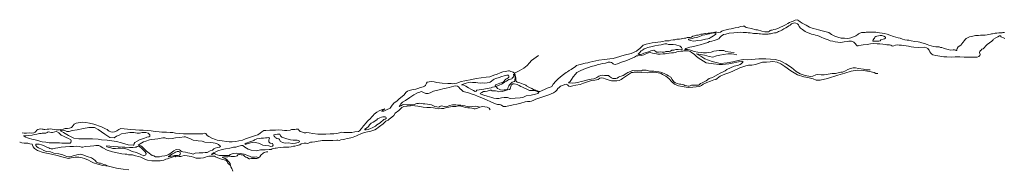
# Model space of a CAD drawing. Header units: metres. Extents: x 347609 to 404409, y 8548087 to 8605413.
# Tile 2 of 46: x 352337 to 356437, y 8548496 to 8549125. Entities that reach past the tile are written whole.
import ezdxf

# ---------------------------------------------------------------- set-up
doc = ezdxf.new("R2010")
doc.units = ezdxf.units.M
doc.layers.add('01. RIO', color=7, linetype='Continuous', lineweight=5, true_color=0x2776bb)

# ---------------------------------------------------------------- blocks, each defined once
blk = doc.blocks.new('REIORORI')
at = {"layer": '01. RIO', "color": 152, "lineweight": 15, "true_color": 0x2776bb, "flags": 128}
for points in [[(356438, 8549072.3), (356435.6, 8549072.8), (356433.8, 8549072.8), (356432, 8549072.1), (356430.8, 8549071.7), (356428.3, 8549070.8), (356424.4, 8549070.8), (356422.1, 8549071.1), (356418.1, 8549070.6), (356414.7, 8549071), (356406.6, 8549070.2), (356398.9, 8549069.6), (356394.2, 8549068.4), (356387.2, 8549067.4), (356383.3, 8549066.6), (356379.7, 8549065.9), (356372.9, 8549064.5), (356366.2, 8549063), (356357.7, 8549061.7), (356350.7, 8549060.9), (356338.3, 8549060.7), (356329.4, 8549060.1), (356322.5, 8549059.7), (356316.9, 8549059.6), (356311.8, 8549058.6), (356305.5, 8549057.6), (356300.2, 8549056.4), (356292.3, 8549053.7), (356286.1, 8549051.1), (356278.3, 8549047.2), (356274.6, 8549043.7), (356271.1, 8549038.6), (356264.6, 8549030.7), (356255.8, 8549020.3), (356245.6, 8549012.3), (356241.3, 8549005.9), (356239.4, 8549000.4), (356239.1, 8548997.7), (356238.4, 8548997.7), (356235.9, 8548998.7), (356233.1, 8548999.7), (356229.8, 8549000.2), (356223.9, 8548999.9), (356213.4, 8548999.6), (356203.3, 8549002), (356192.1, 8549004.9), (356184.4, 8549007.9), (356176.8, 8549009.6), (356171.4, 8549010.7), (356165.3, 8549012.7), (356151.9, 8549013.3), (356142, 8549014.8), (356132.8, 8549016.9), (356123.2, 8549020.1), (356115.5, 8549022.1), (356104.7, 8549026.2), (356093, 8549030), (356085.7, 8549031.9), (356077.8, 8549033.3), (356063.9, 8549035.1), (356049.5, 8549038), (356039.4, 8549040.6), (356032.1, 8549040.6), (356022.4, 8549042.3), (356013.5, 8549044.7), (356003, 8549048.2), (355995.1, 8549050.1), (355976, 8549055.6), (355960, 8549061.4), (355948.6, 8549065), (355937.2, 8549068.6), (355928.4, 8549070.2), (355917.1, 8549071.6), (355909.1, 8549072.4), (355901.7, 8549073.2), (355891.8, 8549073.4), (355881.3, 8549074.1), (355869.6, 8549073.9), (355862.2, 8549073.9), (355857.3, 8549072.7), (355851.7, 8549072.4), (355847, 8549072.2), (355842.5, 8549072.1), (355839, 8549071.6), (355834.9, 8549069.5), (355829.9, 8549066.2), (355826.8, 8549063.8), (355818.5, 8549058.3), (355809.1, 8549055), (355800.7, 8549052.2), (355797.9, 8549050.2), (355791.8, 8549049.4), (355782.4, 8549047.8), (355772.3, 8549048.2), (355758.4, 8549049.5), (355743.6, 8549052.8), (355731.2, 8549057.7), (355716.9, 8549064.6), (355706.6, 8549071.9), (355700.2, 8549074.1), (355689.6, 8549077.2), (355678.3, 8549079.9), (355663.5, 8549082.9), (355654, 8549085.7), (355640.9, 8549089.2), (355625.5, 8549095), (355611.4, 8549102.8), (355595.8, 8549111.1), (355587, 8549116.7), (355581.9, 8549120.3), (355577.8, 8549123.8), (355574.2, 8549125.4), (355565.8, 8549123.5), (355558, 8549119.9), (355549.6, 8549117.2), (355542.7, 8549114), (355536.1, 8549110.3), (355526.4, 8549104.2), (355514.3, 8549099.1), (355505, 8549094.2), (355496.4, 8549090.4), (355485.3, 8549086.9), (355476.7, 8549084.8), (355470.2, 8549082.5), (355465.3, 8549081.6), (355462.1, 8549080.1), (355460, 8549077.7), (355454.6, 8549075.3), (355446.6, 8549075.2), (355439.3, 8549075.7), (355427.6, 8549078), (355409.7, 8549082.9), (355402.2, 8549084), (355384.1, 8549089.2), (355369.1, 8549092.1), (355362.2, 8549093.8), (355357.8, 8549096.3), (355354.7, 8549098.2), (355349.1, 8549099.1), (355339.2, 8549096.7), (355328.4, 8549093.5), (355316, 8549091.3), (355305, 8549089.6), (355299.6, 8549087.4), (355290.1, 8549085.8), (355279.4, 8549083.3), (355266.2, 8549080.4), (355260.9, 8549077.9), (355255, 8549073.5), (355246.3, 8549072.8), (355239.4, 8549073.1), (355231.5, 8549073.4), (355226.3, 8549072.8), (355221, 8549071.2), (355214.5, 8549071.4), (355208.7, 8549069.3), (355204.1, 8549069.2), (355200.7, 8549068.3), (355196.8, 8549067.3), (355193.4, 8549068), (355190.2, 8549067.9), (355184.4, 8549066.9), (355179.2, 8549065.9), (355172.7, 8549065.1), (355166.4, 8549062.5), (355162, 8549061.5), (355154.8, 8549060.7), (355146.9, 8549059.2), (355139.5, 8549056.5), (355134.3, 8549052.7), (355128.3, 8549051.9), (355123.1, 8549051.9), (355117.1, 8549051), (355111.1, 8549048.6), (355105.1, 8549048.3), (355098.6, 8549047.8), (355093.4, 8549046.1), (355091.8, 8549045.5), (355084.4, 8549045.3), (355079.3, 8549045), (355073.6, 8549044.2), (355068.3, 8549043.6), (355064.7, 8549042.6), (355058.8, 8549041.9), (355047.8, 8549040), (355041, 8549037.7), (355031.7, 8549037.5), (355024.5, 8549037.3), (355015.1, 8549035.4), (355006.2, 8549033.9), (354971.2, 8549029.1), (354945.3, 8549024), (354932.9, 8549019.1), (354919.2, 8549006.4), (354908.9, 8548997), (354905, 8548995.3), (354882.9, 8548985.2), (354854.3, 8548978.5), (354822.1, 8548969.1), (354808.3, 8548964.7), (354794.4, 8548962.9), (354772.1, 8548960.6), (354748.8, 8548957.1), (354711.4, 8548949.1), (354703, 8548946.4), (354691.4, 8548944.5), (354676.3, 8548940.5), (354666, 8548938.5), (354655.4, 8548934.8), (354650.3, 8548929.8), (354643, 8548925.7), (354633.1, 8548919.3), (354625.5, 8548913.9), (354618.3, 8548909.3), (354613.2, 8548905.7), (354606.7, 8548902), (354595.8, 8548894.4), (354587.6, 8548887), (354579.5, 8548879.8), (354569.5, 8548869.9), (354558.6, 8548857.3), (354553.3, 8548848.4), (354550, 8548846.2), (354541.4, 8548843.7), (354533.1, 8548840.6), (354522.4, 8548835.3), (354512.1, 8548830.9), (354506.7, 8548828.3), (354503.6, 8548826.7), (354499.1, 8548827.4), (354492.6, 8548830.4), (354486.9, 8548832.5), (354476.1, 8548835.9), (354469.7, 8548839.6), (354460.5, 8548844.4), (354447.4, 8548850.4), (354445.3, 8548853.4), (354444.8, 8548854.3), (354442.1, 8548855.4), (354433.3, 8548858.2), (354419.3, 8548863.2), (354408.1, 8548866.7), (354406.3, 8548868.8), (354404.9, 8548870.6), (354403.5, 8548874), (354403.3, 8548877.3), (354402.9, 8548884.1), (354400.4, 8548893.5), (354400, 8548896.5), (354397.7, 8548903.5), (354391.8, 8548907.4), (354387.4, 8548908.6), (354382.9, 8548911.1), (354376.3, 8548913.3), (354373, 8548913.4), (354359.1, 8548911), (354348.8, 8548909.6), (354337.4, 8548905.1), (354325.2, 8548899.9), (354312.1, 8548894.6), (354294.5, 8548888.2), (354278.9, 8548887.4), (354237.4, 8548881.3), (354220, 8548876.7), (354191, 8548871), (354175.4, 8548868.4), (354157.4, 8548862), (354140.9, 8548859.8), (354133.3, 8548860), (354120.5, 8548860.6), (354095.9, 8548862.6), (354074.3, 8548865.3), (354062.8, 8548867.4), (354050.7, 8548868.2), (354034.2, 8548865.8), (354030.5, 8548862.3), (354028.1, 8548856.8), (354026.5, 8548852.9), (354023.2, 8548849.5), (354016.9, 8548846.4), (354006.5, 8548843.7), (353994.6, 8548839.5), (353987.1, 8548837.3), (353970.6, 8548833.8), (353959.1, 8548831.8), (353952.6, 8548829.4), (353946.9, 8548825), (353937.3, 8548812), (353924.5, 8548802.6), (353916.5, 8548795.4), (353907.7, 8548787.1), (353896, 8548780.3), (353888.2, 8548770.4), (353879.1, 8548758.5), (353864.8, 8548751.2), (353853.6, 8548746.3), (353845.1, 8548744.7), (353846.2, 8548747), (353852.6, 8548750.9), (353857.3, 8548755.6)], [(356439.6, 8549047.1), (356433, 8549049.8), (356427.3, 8549052.5), (356423.1, 8549054.8), (356422.1, 8549056.9), (356420.7, 8549057.9), (356417.3, 8549058), (356409.4, 8549054.5), (356401.5, 8549050.2), (356392.7, 8549045.2), (356390.6, 8549041.9), (356388, 8549038.5), (356385.1, 8549036.4), (356375.5, 8549030.1), (356366.1, 8549022.4), (356358.8, 8549015.6), (356354.6, 8549009.9), (356349.5, 8549004.6), (356344.1, 8549002.5), (356340.3, 8548999), (356337.5, 8548997), (356334.5, 8548993.4), (356333.7, 8548990), (356335.7, 8548985.3), (356336.3, 8548980.6), (356334.6, 8548976.7), (356330.8, 8548972.9), (356324.6, 8548970.6), (356318.3, 8548969.9), (356307.1, 8548969.6), (356294.5, 8548970.2), (356287, 8548970.2), (356270.1, 8548969.9), (356252, 8548971), (356232.6, 8548971.5), (356215.2, 8548970.5), (356197.3, 8548971.8), (356185.5, 8548972), (356168.5, 8548974.2), (356151.7, 8548977.2), (356139.9, 8548979.6), (356134.7, 8548982), (356131.4, 8548986), (356127.4, 8548992), (356124.7, 8548998.4), (356121.4, 8549002.3), (356118.3, 8549005.9), (356113.7, 8549008.3), (356105.6, 8549011), (356081, 8549010.2), (356060.9, 8549011.6), (356049.5, 8549013.2), (356044.3, 8549014.6), (356038, 8549015.7), (356028.3, 8549016.9), (356018.6, 8549018.2), (356009.1, 8549019.4), (355999.6, 8549020.4), (355992.5, 8549020.9), (355983.8, 8549019.7), (355977.2, 8549017.2), (355972.8, 8549015.9), (355969.1, 8549016.6), (355964.6, 8549019.2), (355958.8, 8549020.9), (355954.1, 8549021.7), (355947.5, 8549021.4), (355941, 8549022.6), (355930.6, 8549024.1), (355918.6, 8549025.1), (355908, 8549025.8), (355893, 8549026.1), (355880.2, 8549024.9), (355865.7, 8549022.7), (355850, 8549020.7), (355840.6, 8549019.3), (355831.7, 8549018.3), (355828.6, 8549016.9), (355824.7, 8549016.9), (355821.7, 8549020.1), (355816.2, 8549026.7), (355811.1, 8549032.4), (355800.9, 8549036), (355789.6, 8549036.1), (355782.3, 8549034.7), (355770.2, 8549033.1), (355756.2, 8549031.1), (355743.7, 8549031.6), (355733.4, 8549033), (355722.8, 8549035.7), (355711.5, 8549038.4), (355704.2, 8549041.6), (355695.5, 8549044.8), (355684.8, 8549049.2), (355676.7, 8549052), (355671.3, 8549054.1), (355665.7, 8549056.5), (355657.3, 8549059.5), (355650.6, 8549061.5), (355643.3, 8549063.8), (355634.5, 8549065.9), (355624.3, 8549069.2), (355616.8, 8549072.5), (355607.7, 8549076.5), (355601.9, 8549080.6), (355597.1, 8549084.5), (355588.8, 8549090.9), (355583.1, 8549097), (355580.7, 8549103.7), (355575.7, 8549108.6), (355569.6, 8549111.3), (355564.8, 8549112.4), (355559.7, 8549111.4), (355557, 8549109.7), (355551.4, 8549108.2), (355547.8, 8549106.2), (355544.7, 8549103), (355540, 8549099.6), (355534.4, 8549096.5), (355527.7, 8549091.9), (355519.3, 8549087.8), (355514.6, 8549084.9), (355510.9, 8549082.7), (355504.5, 8549079.9), (355496.4, 8549076.2), (355492.3, 8549073.7), (355486.5, 8549071.4), (355480, 8549070.4), (355473.1, 8549070), (355467.3, 8549067.8), (355463.9, 8549066.3), (355460.2, 8549066.4), (355458.2, 8549066.2), (355453.4, 8549065.9), (355450.1, 8549065.8), (355443.5, 8549065.6), (355437, 8549065.6), (355429.6, 8549065.9), (355421.7, 8549066.9), (355415.6, 8549066.9), (355409.7, 8549067.7), (355404.7, 8549068), (355399.2, 8549068), (355393.3, 8549068.5), (355387.1, 8549069.4), (355378.7, 8549070.7), (355369.9, 8549071.4), (355362.9, 8549071.9), (355349.2, 8549072.9), (355337.8, 8549073.7), (355325.4, 8549072.3), (355310.8, 8549070.9), (355290.9, 8549069.8), (355277.5, 8549066), (355267.9, 8549064.2), (355258.7, 8549057.7), (355252.8, 8549051.5), (355248, 8549046.4), (355237.9, 8549042.5), (355228.3, 8549038.5), (355219.3, 8549036.1), (355210.1, 8549034.5), (355202.1, 8549031.3), (355188.5, 8549026.7), (355171.3, 8549021.5), (355158.8, 8549017.9), (355143.7, 8549014.6), (355127.1, 8549010.8), (355110.9, 8549005.5), (355107.6, 8549003.3), (355107.4, 8549002), (355108.5, 8549001), (355111.3, 8549002.1), (355118.5, 8549001.3), (355126.1, 8549000), (355134.5, 8548997.1), (355146.1, 8548993.5), (355161.4, 8548990.1), (355174.1, 8548988.8), (355185.1, 8548987.9), (355196.5, 8548988.4), (355216.8, 8548991.1), (355227, 8548994.8), (355238.7, 8548995.8), (355250.1, 8548997.8), (355269.2, 8548997.5), (355277.5, 8548994), (355298.7, 8548991.2), (355312.2, 8548989)], [(355878.7, 8548917.6), (355861.8, 8548917.3), (355850.7, 8548920), (355829.6, 8548923.3), (355817.2, 8548925.5), (355807.9, 8548925.8), (355796.2, 8548922.4), (355785.3, 8548919.4), (355775.1, 8548913.4), (355763.6, 8548908.3), (355756.4, 8548907.4), (355733.5, 8548902), (355720.8, 8548901.7), (355703.9, 8548899.8), (355687.1, 8548896.8), (355674.7, 8548897.1), (355660.8, 8548897.4), (355652.1, 8548896.8), (355639.2, 8548891.7), (355630.4, 8548889.9), (355607.5, 8548894.1), (355587.6, 8548900.1), (355570.4, 8548911), (355551.1, 8548926.4), (355527.6, 8548942.6), (355504.1, 8548954.1), (355482.7, 8548960.7), (355443.8, 8548963.1), (355414.3, 8548962.5), (355367.8, 8548959.2), (355349, 8548959.9), (355329.4, 8548956.3), (355307.3, 8548951.2), (355282.5, 8548946.8), (355254.4, 8548944.3), (355220.5, 8548951.9), (355189.8, 8548962.5), (355173.1, 8548974.6), (355155.5, 8548983.7), (355157.2, 8548983.9), (355172, 8548981.6), (355188.3, 8548978), (355207.6, 8548972.2), (355223.5, 8548969.5), (355238.7, 8548975.4), (355252.9, 8548978), (355268.2, 8548981.4), (355285.6, 8548983.3), (355300.8, 8548983.3), (355310.5, 8548983), (355322.8, 8548979.9)], [(355910.3, 8548902.1), (355902.1, 8548902.6), (355894.6, 8548905.6), (355887.7, 8548907.7), (355877.7, 8548910.6), (355868, 8548911.2), (355859.7, 8548912.5), (355849.4, 8548914.6), (355824.5, 8548916.4), (355798.9, 8548912.1), (355773.6, 8548903.4), (355743.9, 8548895.4), (355700.3, 8548881.6), (355670.1, 8548874.5), (355653.8, 8548874.5), (355641.3, 8548879.9), (355630.6, 8548882.7), (355618.4, 8548884.9), (355601.9, 8548887.9), (355575.7, 8548897), (355547.8, 8548913.7), (355523.4, 8548931), (355506.1, 8548942.9), (355491.7, 8548948.7), (355472.8, 8548951.6), (355462.3, 8548949.9), (355446.3, 8548949.3), (355430.3, 8548948.7), (355409.1, 8548942.9), (355400.5, 8548939.5), (355385.9, 8548936.4), (355371.7, 8548937), (355360.3, 8548934.1), (355335.1, 8548925.4), (355309, 8548913.1), (355294.5, 8548906), (355273.9, 8548899), (355253.6, 8548891), (355236.1, 8548877.1), (355227.6, 8548875.2), (355213.3, 8548870), (355197.9, 8548865), (355183.2, 8548858), (355176.3, 8548851.9), (355167.8, 8548847.8), (355140.2, 8548845.1), (355120.3, 8548844.2), (355096.3, 8548847.8), (355080.8, 8548851.5), (355063.4, 8548857.9), (355053.2, 8548867.7), (355040.6, 8548881.1), (355027.7, 8548890.7), (355014, 8548897.9), (355007.7, 8548902), (354989.5, 8548906.4), (354970.3, 8548907.2), (354949.8, 8548905.3), (354928, 8548906.8), (354909.6, 8548907.2), (354892, 8548906.4), (354884.1, 8548905.9), (354871.9, 8548897.9), (354856, 8548887.5), (354846.7, 8548880.7), (354841.1, 8548876.8), (354833.3, 8548873.3), (354823.7, 8548872.2), (354814.2, 8548871.4), (354801.1, 8548871), (354787.9, 8548876), (354775.1, 8548879.9), (354767.6, 8548883.4), (354761.4, 8548884.7), (354752.3, 8548882.2), (354745.9, 8548877.6), (354732.3, 8548874.9), (354718.2, 8548872.6), (354705.9, 8548869.3), (354685.4, 8548862.3), (354670.3, 8548856.7), (354652.3, 8548853), (354640.9, 8548850.5), (354629.3, 8548848.2), (354623.5, 8548849.7), (354618.3, 8548854.8), (354613.2, 8548857.5), (354607.6, 8548856.3), (354597.7, 8548852.6), (354589.6, 8548849.5), (354583.6, 8548844.5), (354577.6, 8548839.9), (354573.7, 8548832.5), (354568.7, 8548826.9), (354559.6, 8548821.9), (354541, 8548813.9), (354512, 8548803.7), (354485.9, 8548795.2), (354477.6, 8548791.5), (354467.7, 8548787), (354460.9, 8548786.5), (354451.7, 8548786.3), (354442, 8548783.9), (354423.8, 8548778.9), (354407.2, 8548774.5), (354391.9, 8548771.4), (354361.9, 8548765.4), (354352.2, 8548765.6), (354345.3, 8548769.1), (354340.3, 8548771.6), (354334.6, 8548773.1), (354327.3, 8548773.1), (354317.8, 8548776.4), (354299, 8548784.9), (354280.4, 8548793.1), (354261.3, 8548800.8), (354243.5, 8548807.9), (354230.9, 8548813.3), (354217.3, 8548817.6), (354205.7, 8548821.7), (354189.9, 8548825.9), (354183.5, 8548827.7), (354177.1, 8548833.9), (354171.5, 8548838.9), (354164.4, 8548846.4), (354160.5, 8548849.3), (354151.6, 8548850.9), (354144.6, 8548849.9), (354125.2, 8548844.5), (354113.4, 8548841.8), (354098.5, 8548838.5), (354089.5, 8548835.8), (354059.8, 8548828.6), (354046.7, 8548822.5), (354038.6, 8548818.6), (354028.7, 8548819.6), (354018.3, 8548823.6), (354009.8, 8548826.9), (353998.9, 8548823.6), (353994, 8548821.4), (353977.8, 8548813.5), (353961.2, 8548803), (353944, 8548790), (353931.6, 8548782.6), (353924, 8548776), (353922.2, 8548772.9), (353921.3, 8548770.6), (353917.2, 8548764.9), (353923.8, 8548767.7), (353931, 8548771.5), (353937.1, 8548772.7), (353947.7, 8548772.1), (353967.8, 8548772.1), (353980.4, 8548774), (353990.4, 8548777.3), (353997.7, 8548778.2), (354003.3, 8548778.3), (354017.2, 8548776), (354024.6, 8548775.7), (354035.1, 8548775), (354042.4, 8548773.8), (354051.9, 8548771.5), (354059.7, 8548767.9), (354065.5, 8548765), (354074.3, 8548763.9), (354082.1, 8548762.6), (354086.1, 8548764.6), (354091.5, 8548767.9), (354105.5, 8548765.2), (354114.6, 8548764.1), (354127.4, 8548768.7), (354139, 8548771.5), (354153.7, 8548772.2), (354163.1, 8548771.1), (354173.5, 8548771.1), (354190, 8548768.5), (354204.8, 8548764.1), (354221.3, 8548764.4), (354235.9, 8548765.9), (354253.3, 8548762.8), (354264.8, 8548765.4), (354284.2, 8548762.2), (354291.4, 8548758.7), (354296.2, 8548751.3)], [(354397.7, 8548903.5), (354417.1, 8548913), (354436.3, 8548924.3), (354450.4, 8548935), (354459.8, 8548946.3), (354468.3, 8548956.1), (354497.8, 8548976.8)], [(353857.3, 8548755.6), (353844.2, 8548751.7), (353834.2, 8548746.8), (353824.8, 8548741.3), (353813.7, 8548732.6), (353809.2, 8548727.7), (353802.1, 8548720.1), (353798.2, 8548715.3), (353787.4, 8548705.5), (353778.2, 8548695.3), (353771.7, 8548688.1), (353768.5, 8548684.5), (353759.9, 8548673.5), (353752.3, 8548664.5), (353747.8, 8548661.9), (353733.2, 8548659.9), (353720.8, 8548657.7), (353707.9, 8548657.6), (353696.6, 8548657.1), (353686.3, 8548657.7), (353677.8, 8548658.3), (353669.3, 8548655.9), (353657.6, 8548652.9), (353645.3, 8548651.8), (353630.2, 8548650.9), (353611.7, 8548649.7), (353596.8, 8548649.6), (353579.1, 8548650.7), (353558.4, 8548652.6), (353542.5, 8548655.5), (353532, 8548656.4), (353529.3, 8548655.2), (353521.8, 8548655.2), (353511, 8548659.3), (353505.3, 8548661.9), (353499.8, 8548667.1), (353497.5, 8548670.8), (353488.9, 8548670.7), (353482.6, 8548669.5), (353478.6, 8548669.9), (353469.4, 8548669.1), (353462.9, 8548666.8), (353449.9, 8548665.5), (353440.4, 8548666), (353430.3, 8548667.1), (353416.8, 8548667.5), (353402.5, 8548667.3), (353391.4, 8548667), (353378.8, 8548666.8), (353362.1, 8548665.9), (353353.2, 8548665.7), (353345.3, 8548659.4), (353338.4, 8548654), (353328.9, 8548647), (353319.6, 8548644.4), (353307.2, 8548640.6), (353289.4, 8548634.5), (353277.9, 8548630.8), (353264.3, 8548625.5), (353249.9, 8548622.3), (353237.6, 8548620.2), (353222.1, 8548617.8), (353209.8, 8548617.8), (353197.6, 8548619.5), (353180.5, 8548622), (353167.2, 8548623.6), (353159.7, 8548625.4), (353152.4, 8548627.8), (353137.9, 8548634.1), (353124.1, 8548640.9), (353117.7, 8548644), (353115.6, 8548648.4), (353111.9, 8548653.4), (353106, 8548654.2), (353099.3, 8548652.1), (353092, 8548651.3), (353079.5, 8548651.5), (353065.5, 8548651.5), (353040.4, 8548652), (353019.6, 8548651.6), (353002.6, 8548652.3), (352985.9, 8548654.6), (352975.2, 8548656.6), (352963.4, 8548657.2), (352948.4, 8548657.8), (352929.4, 8548658.8), (352918.4, 8548660.5), (352901.5, 8548661.4), (352885, 8548664.1), (352871, 8548665.2), (352850.7, 8548667), (352836.5, 8548666.9), (352819.1, 8548667.9), (352800.2, 8548669.7), (352785.6, 8548671.3), (352758.8, 8548673.1), (352749.6, 8548669.1), (352741.4, 8548663.9), (352732.2, 8548660.4), (352723.2, 8548658.9), (352716.7, 8548659.6), (352709.1, 8548662.3), (352705.3, 8548665.8), (352701.6, 8548669.1), (352695.1, 8548672.6), (352686.7, 8548676.1), (352677.7, 8548680.8), (352665, 8548684.8), (352657.7, 8548688), (352645.9, 8548692), (352628.2, 8548695.8), (352612.8, 8548698.5), (352598.6, 8548699.5), (352589.1, 8548699.3), (352571.7, 8548696), (352563.5, 8548691.5), (352559.5, 8548686), (352556.3, 8548680), (352553.5, 8548677.5), (352544.4, 8548675.6), (352536, 8548673.4), (352527.1, 8548673), (352518.2, 8548671.5), (352508.6, 8548669), (352503.4, 8548668.2), (352496.7, 8548668.3), (352489.3, 8548668.8), (352481.6, 8548669.9), (352472.4, 8548671.1), (352464.8, 8548671.8), (352458.4, 8548671.3), (352451.1, 8548670.6), (352441.8, 8548669.4), (352437.5, 8548669.6), (352434.4, 8548670.7), (352431.2, 8548671.4), (352424.3, 8548672.2), (352417.7, 8548671.2), (352413, 8548670), (352408.2, 8548667.4), (352404.8, 8548661.9), (352401.6, 8548658.8), (352396.5, 8548655.5), (352386, 8548654.1), (352377, 8548655.2), (352364.8, 8548655), (352355.7, 8548654), (352347.6, 8548655.3)], [(354253.3, 8548762.8), (354240, 8548756.9), (354233.4, 8548755.7), (354230.1, 8548755.4), (354225.7, 8548756.5), (354219.8, 8548758.7), (354211.5, 8548759.1), (354203.2, 8548759.1), (354191.7, 8548760.9), (354185.2, 8548763.4), (354174.1, 8548766.7), (354169.5, 8548768.2), (354164, 8548768.4), (354159.1, 8548767.1), (354152.8, 8548765.6), (354147.1, 8548764.7), (354139, 8548765.3), (354130.9, 8548764), (354123.4, 8548762.4), (354113.3, 8548760.5), (354103, 8548757.2), (354093.8, 8548756.2), (354082.2, 8548755.9), (354067, 8548757.9), (354059.8, 8548759), (354048.1, 8548760.5), (354032.7, 8548760.6), (354017.6, 8548762.8), (353994.8, 8548765.8), (353982.7, 8548767.2), (353973, 8548768.9), (353963.9, 8548767.9), (353950.3, 8548766.1), (353936.7, 8548765.2), (353928.3, 8548761.5), (353915.4, 8548749.1), (353901.1, 8548737), (353895.6, 8548727.4), (353887, 8548720.5), (353875.6, 8548712.1), (353871.3, 8548708.3), (353862, 8548704), (353850.5, 8548693.4), (353835.4, 8548682.6), (353829.6, 8548677.7), (353823.3, 8548672.5), (353815.3, 8548668.1), (353807.9, 8548664.9), (353799.4, 8548662.4), (353785.5, 8548659.4), (353772.5, 8548657.2), (353764.1, 8548654.4), (353754.9, 8548649.8), (353748.2, 8548646.7), (353739.3, 8548643.8), (353733.3, 8548641), (353725.6, 8548638.3), (353716.2, 8548634.7), (353708.8, 8548633), (353700.2, 8548632.3), (353691, 8548629.4), (353683.8, 8548628.2), (353674.8, 8548626.5), (353667.1, 8548624), (353661.6, 8548625.3), (353657.6, 8548625.8), (353641.2, 8548624.2), (353627.6, 8548623.6), (353619, 8548623.9), (353611.5, 8548623.5), (353606.5, 8548623.2), (353602, 8548623.6), (353596.7, 8548623.8), (353589.8, 8548622.9), (353579.9, 8548621), (353566.6, 8548618.6), (353555.4, 8548616.7), (353547.5, 8548616.7), (353540.2, 8548613.2), (353537.3, 8548611.9), (353529.9, 8548612.8), (353521.2, 8548612.2), (353509.6, 8548609.9), (353503, 8548605.8), (353493, 8548603.5), (353482.3, 8548600.8), (353476.8, 8548599.9), (353467.6, 8548597.9), (353457.9, 8548596.8), (353451.9, 8548596.8), (353443.6, 8548596.5), (353436, 8548596.5), (353422.7, 8548595.3), (353411.6, 8548593.9), (353405.6, 8548592.5), (353400.4, 8548591.4), (353394.9, 8548590.3), (353389, 8548588.9), (353384.4, 8548586.1), (353376.6, 8548585.9), (353359.8, 8548585.7), (353339.9, 8548585), (353321.4, 8548580.7), (353301.1, 8548583.6), (353288.3, 8548588.5), (353275.2, 8548595.6), (353265.9, 8548602.8), (353261.4, 8548603.6), (353249.1, 8548599.9), (353237.6, 8548596.7), (353228.1, 8548595.5), (353212, 8548592.2), (353193.7, 8548588.7), (353180, 8548586.7), (353162.2, 8548581.3), (353150.5, 8548575.3), (353144.4, 8548572.7), (353137.3, 8548567.4), (353135.8, 8548565.1), (353138.4, 8548566), (353146.6, 8548569.5), (353148.9, 8548569.7), (353152.7, 8548567.3), (353159.1, 8548563.7), (353168.7, 8548562.2), (353178.5, 8548562), (353190, 8548561.8), (353201.7, 8548561.3), (353210.7, 8548561.5), (353214, 8548566.2), (353225.5, 8548570.4), (353241.5, 8548570.6), (353256.8, 8548569.2), (353271.5, 8548567.4), (353286.6, 8548562.1), (353297.2, 8548557.2), (353303, 8548554.9), (353307.6, 8548554.2), (353314.6, 8548555.1), (353323.4, 8548555.8), (353329.6, 8548553.5), (353336.8, 8548556.5), (353340.9, 8548563), (353350.3, 8548571.1), (353355.5, 8548574.6), (353365.4, 8548576.9), (353370.2, 8548576.6)], [(352706.7, 8548517), (352682.7, 8548519.9), (352662.6, 8548526), (352644.7, 8548531.6), (352633, 8548537.3), (352624, 8548542.2), (352606.8, 8548549), (352597.9, 8548551.6), (352582.8, 8548555), (352568, 8548554.5), (352551.8, 8548551.4), (352540.7, 8548549.6), (352517.8, 8548555.2), (352493.1, 8548560.9), (352469.2, 8548567.7), (352448.5, 8548571.7), (352434.2, 8548574.3), (352411.2, 8548581.8), (352399, 8548591.1), (352393.3, 8548597.2), (352390.4, 8548604.1), (352389.7, 8548608.9), (352379.8, 8548610.3), (352371.7, 8548612.7), (352365.7, 8548613.1), (352356.4, 8548613.1), (352346.3, 8548614.5), (352339.3, 8548616.4), (352337.1, 8548617.5)], [(353214.9, 8548519.6), (353204, 8548529.6), (353200.9, 8548537.2), (353196.1, 8548541.5), (353188, 8548543.3), (353179.6, 8548545), (353171, 8548549.3), (353161.9, 8548552.4), (353153.1, 8548556.1), (353148.1, 8548558.2), (353143.2, 8548559.1), (353137.7, 8548559.1), (353132, 8548559), (353124.1, 8548558.2), (353117.5, 8548557.4), (353111.4, 8548555.1), (353103.2, 8548551.4), (353090.5, 8548550.9), (353072.3, 8548551), (353061.4, 8548554.1), (353050.7, 8548557.4), (353034.3, 8548560.8), (353022.1, 8548561.2), (353011.9, 8548559.3), (353008.8, 8548557.4), (353000.6, 8548557), (352987.6, 8548556.7), (352984.7, 8548558.3), (352976.5, 8548556.2), (352964.1, 8548551.9), (352952.9, 8548548), (352945.7, 8548546.1), (352937.3, 8548542.6), (352928.8, 8548540.2), (352922.5, 8548539.8), (352915.5, 8548539.1), (352903, 8548539.2), (352886.7, 8548539.3), (352869.7, 8548542.4), (352858.3, 8548546.2), (352852.9, 8548549.4), (352841.4, 8548554.6), (352831.3, 8548557.6), (352819.8, 8548560.3), (352806.5, 8548563.8), (352798, 8548564.6), (352790.8, 8548564.7), (352783.6, 8548566.5), (352776.5, 8548567.4), (352763.1, 8548568.3), (352742.8, 8548572.1), (352723.8, 8548577.2), (352701.8, 8548584.4), (352683.9, 8548593.2), (352671.8, 8548599.7), (352666.2, 8548602.8), (352654.8, 8548602.5), (352645.5, 8548601.2), (352630.1, 8548600.5), (352609.9, 8548598.5), (352600.6, 8548596.3), (352593.9, 8548596.5), (352587.9, 8548598.7), (352574.9, 8548599.8), (352561.4, 8548599.4), (352545.3, 8548598.9), (352528, 8548597), (352510.3, 8548595.6), (352495.6, 8548594), (352486.1, 8548592.3), (352475.1, 8548589.4), (352467.8, 8548589.2), (352463.2, 8548590.7), (352459, 8548592.9), (352452.4, 8548595.4), (352438.4, 8548602.2), (352427.7, 8548605.8), (352418.9, 8548609.1), (352412.8, 8548608.9), (352406, 8548608.5), (352403.7, 8548606.9), (352404.6, 8548603.4), (352408.2, 8548597.4), (352416, 8548593.6), (352428.4, 8548588.3), (352438, 8548582.5), (352449, 8548578.7), (352465.5, 8548576.7), (352479.9, 8548571.8), (352500.1, 8548567.8), (352516.7, 8548563.9), (352526, 8548559.8), (352533.6, 8548557.8), (352540.1, 8548556.1), (352548, 8548556.7), (352560.5, 8548559.6), (352580.9, 8548565.8), (352591.4, 8548566.5), (352599.8, 8548564.1), (352617.8, 8548557.4), (352636.4, 8548551.2), (352644, 8548546.3), (352651.3, 8548540.8), (352656.8, 8548533.8), (352666.2, 8548530.3), (352673.1, 8548529.4), (352687.6, 8548524.4), (352695, 8548522.6), (352700.5, 8548519.9), (352706.7, 8548517)], [(353336.8, 8548556.5), (353329.3, 8548550), (353323.9, 8548549.4), (353317.1, 8548549), (353309.6, 8548548.9), (353302.4, 8548548.7), (353296.1, 8548547.6), (353292, 8548548.4), (353286.4, 8548551.5), (353283.8, 8548553.6), (353278.6, 8548554.7), (353275.1, 8548556.9), (353270.9, 8548561), (353268.5, 8548562.9), (353263.9, 8548564), (353258.9, 8548564.9), (353252.8, 8548565.4), (353249.1, 8548565.4), (353245.7, 8548563.9), (353243, 8548560.2), (353238.2, 8548558.2), (353231.9, 8548557.9), (353218.1, 8548557), (353203.5, 8548555.5), (353194.8, 8548555.9), (353187.6, 8548555.8), (353181.7, 8548554.6), (353181.1, 8548553.4), (353184.8, 8548551.5), (353193, 8548548.7), (353199.4, 8548545.6), (353203.7, 8548539.4), (353208.8, 8548533.6), (353211.5, 8548530.1), (353213.4, 8548528.7), (353214.9, 8548519.6)], [(352706.7, 8548517), (352724, 8548512.7), (352739.7, 8548508.9), (352768, 8548505.1), (352791.1, 8548502)], [(353214.9, 8548519.6), (353217, 8548514.3), (353220.1, 8548507.5), (353224.8, 8548496.1)]]:
    blk.add_lwpolyline(points, dxfattribs=at)
for points in [[(355124.9, 8549045.1), (355122.4, 8549044.5), (355122.5, 8549042.3), (355129.3, 8549038.9), (355143.6, 8549036.8), (355160.6, 8549038.7), (355176.3, 8549040.3), (355192.4, 8549044.1), (355202.7, 8549045.5), (355207.9, 8549047.6), (355211.7, 8549050.5), (355218.7, 8549054.2), (355225.5, 8549058.2), (355230.4, 8549061.4), (355235.2, 8549065.4), (355236.4, 8549067.8), (355236, 8549070.1), (355233.4, 8549071.1), (355226.9, 8549070.4), (355219.9, 8549070.2), (355216.3, 8549069.2), (355208.8, 8549067.5), (355200.9, 8549064.8), (355196, 8549064.1), (355189.9, 8549062.8), (355180.1, 8549061.1), (355174.2, 8549058.4), (355160.8, 8549052.9), (355154, 8549051.5), (355146.1, 8549050.5), (355137.6, 8549048.1), (355130.5, 8549046.1)], [(354911.6, 8548982.1), (354914.3, 8548983.7), (354918.6, 8548987.9), (354925.2, 8548995.9), (354930.4, 8548999.6), (354937.8, 8549003.9), (354945.6, 8549007.3), (354953.3, 8549010.4), (354970.2, 8549014.9), (354982.5, 8549017.1), (354996.6, 8549019.1), (355008.3, 8549020.8), (355023.5, 8549024.9), (355032.2, 8549024.9), (355038.8, 8549023), (355051.1, 8549022.2), (355058.5, 8549022.2), (355069.5, 8549020.9), (355086.8, 8549016), (355093.1, 8549009.9), (355095.9, 8549004.8), (355095.4, 8549001.2), (355091, 8549000.5), (355078.4, 8549001.4), (355069.5, 8549001.8), (355060.8, 8548999.5), (355052.8, 8548998.5), (355047.1, 8548994.9), (355040.9, 8548993.4), (355033.8, 8548993.9), (355027.9, 8548993.7), (355024.8, 8548992.3), (355021.2, 8548990.7), (355011.7, 8548990.7), (355003.9, 8548991.6), (354997.8, 8548990.7), (354988.9, 8548991.3), (354986.1, 8548993.3), (354982.4, 8548996.3), (354978.3, 8548999.1), (354971.4, 8548997.9), (354964.5, 8548996), (354954.8, 8548992.1), (354936.3, 8548986.1), (354928.2, 8548982.6), (354921.8, 8548981.6), (354915.9, 8548981.3)], [(355941.9, 8549052.6), (355935.6, 8549057.5), (355927.7, 8549059.8), (355920.6, 8549059.8), (355913.3, 8549058.9), (355906.9, 8549057.5), (355902.1, 8549056.1), (355898.5, 8549052.6), (355897, 8549048.8), (355893.2, 8549045.6), (355890.4, 8549042), (355889.7, 8549038), (355891.5, 8549035.7), (355899.7, 8549035.9), (355907.8, 8549036.4), (355914.6, 8549036.7), (355919.6, 8549038.3), (355922.4, 8549041.7), (355933, 8549044.3), (355938.2, 8549045.9), (355941.9, 8549048.7), (355942, 8549051.3)], [(354623.6, 8548864.7), (354628.8, 8548869.1), (354634.4, 8548876.8), (354641.8, 8548888), (354651, 8548899.3), (354657, 8548906.2), (354673.6, 8548915), (354692.8, 8548922.7), (354705.2, 8548926.9), (354717.2, 8548931.4), (354734.8, 8548936), (354745.5, 8548939.5), (354754.3, 8548940.3), (354763.7, 8548943.5), (354776, 8548945.5), (354787.4, 8548948.5), (354796.2, 8548948.5), (354801.6, 8548947.6), (354805.3, 8548945.7), (354808.5, 8548942.1), (354810.8, 8548940.2), (354816.7, 8548939.2), (354825.7, 8548941.8), (354836.1, 8548945.9), (354847.5, 8548950.4), (354861.2, 8548955), (354877.4, 8548961.2), (354887.5, 8548965.8), (354897.2, 8548970.4), (354904.9, 8548975.2), (354905.3, 8548975.8), (354910.7, 8548975.8), (354926.8, 8548976.8), (354936.7, 8548979.9), (354945, 8548983.3), (354955.4, 8548988), (354962.8, 8548989), (354972.6, 8548987.2), (354988.3, 8548983.8), (354994, 8548982), (355004.1, 8548982.3), (355017, 8548984), (355025.5, 8548984.4), (355032.5, 8548985.4), (355042.2, 8548986.7), (355051.8, 8548988.1), (355059.5, 8548988.3), (355067.5, 8548989.5), (355073.1, 8548992.2), (355079.3, 8548994.1), (355089.8, 8548994.2), (355095.1, 8548994.5), (355099, 8548994.6), (355102.1, 8548995.6), (355104.9, 8548996.4), (355108.9, 8548996.7), (355115, 8548996.7), (355121.4, 8548996.5), (355129.4, 8548993), (355133.2, 8548990.1), (355147.4, 8548981.2), (355153.5, 8548974.7), (355162.2, 8548967.5), (355195.2, 8548946.8), (355226.8, 8548942.1), (355249.6, 8548938.8), (355263.4, 8548939.7), (355276.3, 8548940.2), (355289.7, 8548941.8), (355304.2, 8548944.9), (355329.8, 8548950.3), (355341, 8548952.4), (355348.3, 8548952.8), (355347.8, 8548948.6), (355343.4, 8548943), (355337, 8548939.5), (355326, 8548935), (355311.9, 8548932), (355296.5, 8548925.9), (355281.9, 8548918.4), (355274.2, 8548913.7), (355263.7, 8548907.9), (355253.3, 8548903.4), (355243.5, 8548898.1), (355231.5, 8548890.9), (355221.9, 8548885.5), (355207.9, 8548880.8), (355196, 8548872.1), (355187.7, 8548867.6), (355178.4, 8548864), (355172.4, 8548861.1), (355168.4, 8548856), (355165.3, 8548853.8), (355161.1, 8548853), (355153.1, 8548853), (355141.1, 8548853.9), (355134.1, 8548853.9), (355128.6, 8548851.5), (355125.2, 8548849.6), (355120.3, 8548849.5), (355114.7, 8548851.5), (355107.2, 8548852.8), (355103.1, 8548854.7), (355095.6, 8548857), (355089.6, 8548857.5), (355085.2, 8548858.3), (355075.1, 8548860.8), (355068, 8548863.3), (355061, 8548867.2), (355053.9, 8548876.9), (355048.7, 8548886.6), (355038.7, 8548891.9), (355031.5, 8548896.2), (355021.4, 8548901.6), (355013.7, 8548904.9), (355006.1, 8548907.1), (354999, 8548909.3), (354986.5, 8548911), (354978.1, 8548911.3), (354968.7, 8548912.1), (354960.2, 8548912.4), (354954.9, 8548912.8), (354951.8, 8548914.6), (354945.8, 8548916.6), (354937.1, 8548916.6), (354930.3, 8548915.9), (354926.2, 8548913.8), (354917.1, 8548913.1), (354904.5, 8548913.1), (354896.1, 8548913.8), (354889.5, 8548914.4), (354880.8, 8548910.8), (354869.9, 8548905.6), (354865.1, 8548903), (354849.6, 8548894.4), (354841.2, 8548890.9), (354836.1, 8548889.3), (354829.9, 8548886.5), (354825.2, 8548883.3), (354818.9, 8548881.5), (354807.1, 8548881.8), (354802, 8548883.7), (354793.4, 8548889.7), (354788.7, 8548893.2), (354780.8, 8548893.7), (354771.6, 8548893.5), (354765.2, 8548895.6), (354756.9, 8548894.4), (354748.1, 8548890.9), (354739.8, 8548885.6), (354732.3, 8548881.8), (354727.8, 8548880.5), (354717.3, 8548878.2), (354708.4, 8548877.2), (354696.9, 8548874.7), (354681.8, 8548870.4), (354675.5, 8548868.3), (354665.4, 8548866.7), (354651.7, 8548863.9), (354637.2, 8548861.5), (354623.6, 8548863.3), (354622.7, 8548863.8)], [(354394.4, 8548900), (354397.5, 8548894.9), (354399.2, 8548890.5), (354399.7, 8548885.7), (354399.7, 8548881.1), (354398.6, 8548876.8), (354398.9, 8548873), (354399.5, 8548870), (354397.2, 8548869.1), (354392.4, 8548867.5), (354387.8, 8548865.5), (354384.2, 8548862.3), (354379.7, 8548858.3), (354377.1, 8548855), (354374, 8548851.1), (354371.8, 8548845.2), (354370.2, 8548839.9), (354367.8, 8548837.3), (354365.2, 8548835.4), (354358.4, 8548834.3), (354354, 8548834), (354348.2, 8548833.5), (354338.7, 8548834.8), (354333.6, 8548836.4), (354326.9, 8548839.5), (354325.7, 8548840.7), (354325, 8548842.2), (354323.6, 8548844.2), (354321.2, 8548847.2), (354321.9, 8548849.3), (354327.3, 8548851.2), (354336.7, 8548855.1), (354344, 8548858.5), (354350.8, 8548862.4), (354355.4, 8548865.8), (354363.8, 8548869.6), (354370.1, 8548874.5), (354374.6, 8548877.2), (354380.7, 8548878.9), (354386.6, 8548880.6), (354388.2, 8548882.7), (354390.4, 8548885.4), (354392.8, 8548887.6), (354394, 8548890.3), (354394.1, 8548893.1), (354393.9, 8548895.8), (354393.8, 8548897.6), (354394.2, 8548899.9)], [(354177, 8548855.2), (354187.1, 8548853.3), (354194.7, 8548848.9), (354205.8, 8548842.3), (354215.4, 8548836.7), (354226.2, 8548830.9), (354234.4, 8548827.1), (354237.7, 8548829.3), (354240.7, 8548832.6), (354250.1, 8548834.2), (354261.9, 8548835.2), (354269.2, 8548836.6), (354292.7, 8548840.7), (354300.3, 8548842.3), (354305.4, 8548845.1), (354314.2, 8548846.7), (354317.9, 8548848.1), (354317.9, 8548850.3), (354317.6, 8548852.7), (354318.2, 8548854.4), (354322.8, 8548857), (354335.9, 8548861.4), (354346.2, 8548864.8), (354352.1, 8548867.8), (354354, 8548870.4), (354357.3, 8548874.2), (354362, 8548879), (354366.3, 8548881.5), (354371.2, 8548884.2), (354373.7, 8548886.7), (354374.4, 8548890.7), (354372, 8548895.6), (354365.4, 8548894.9), (354354, 8548892.2), (354344.8, 8548889.9), (354333.6, 8548886.1), (354320.1, 8548881), (354313.2, 8548878.3), (354308.3, 8548875.5), (354302.3, 8548870.1), (354296.6, 8548866.5), (354292.3, 8548864.3), (354283.6, 8548863), (354274.1, 8548862.1), (354264, 8548862.7), (354255.6, 8548861.6), (354245.2, 8548863), (354236.3, 8548864.4), (354222.5, 8548865.4), (354215, 8548865.8), (354205.8, 8548864.1), (354196.8, 8548861.7), (354188.1, 8548858.7), (354179.2, 8548856.4)], [(354275, 8548827.7), (354268.4, 8548826.9), (354261.2, 8548823), (354255.7, 8548820.2), (354254.2, 8548818.1), (354258.8, 8548816.4), (354270.2, 8548812.1), (354283.1, 8548807.7), (354294, 8548804.6), (354302.6, 8548801.9), (354311.9, 8548799.8), (354322, 8548798.6), (354332.4, 8548798.7), (354343.8, 8548800.9), (354355.1, 8548802.5), (354368.7, 8548802.7), (354379.9, 8548798.3), (354400.3, 8548799.1), (354420.8, 8548800.5), (354432.4, 8548802.4), (354437.3, 8548805.5), (354446.5, 8548808.7), (354466.6, 8548812.4), (354484.9, 8548816.1), (354495.2, 8548818.9), (354498.8, 8548822.7), (354496.7, 8548826.3), (354491.2, 8548827.9), (354485.4, 8548829.8), (354481.5, 8548831.2), (354474.4, 8548831.8), (354459.9, 8548831.8), (354448.2, 8548836.5), (354439.2, 8548841.4), (354431.3, 8548845.7), (354423.8, 8548848.4), (354417.1, 8548852.6), (354409.1, 8548856.1), (354396.3, 8548859.5), (354390.5, 8548859.2), (354383.9, 8548853.6), (354381.8, 8548847.7), (354381, 8548842.7), (354380.1, 8548838.3), (354376.8, 8548835.6), (354368.8, 8548833.6), (354355.8, 8548830.2), (354346.4, 8548827.4), (354332.7, 8548826.6), (354325.8, 8548828.8), (354318.1, 8548830.4), (354310.2, 8548830.4), (354304.7, 8548830.1), (354300.3, 8548832.3), (354296.6, 8548832.9), (354292.4, 8548831.8), (354287.8, 8548830.4), (354283.4, 8548829.3)], [(353855.4, 8548722.7), (353858.5, 8548722), (353861.8, 8548720.2), (353863.5, 8548718), (353863, 8548715.6), (353859.3, 8548713), (353854, 8548710.7), (353848.6, 8548706.6), (353842.7, 8548701.4), (353837.7, 8548697.8), (353831.1, 8548692.9), (353824.9, 8548688.9), (353818.3, 8548683.7), (353813.1, 8548681.1), (353805.2, 8548677), (353798.1, 8548673.7), (353787.5, 8548670), (353779.3, 8548668.3), (353775.9, 8548668.3), (353774, 8548669), (353774.3, 8548670.7), (353781.2, 8548674.9), (353790.1, 8548682.3), (353794.1, 8548689.1), (353801.2, 8548696.5), (353808.9, 8548700.5), (353824, 8548709.4), (353827.6, 8548714), (353836.8, 8548718), (353844.1, 8548720.7), (353849.6, 8548722.1), (353853.3, 8548722.6)], [(352353.4, 8548643.6), (352361.5, 8548643.7), (352373.1, 8548644.2), (352389.3, 8548646.3), (352398.8, 8548648.3), (352408.8, 8548650.8), (352414.6, 8548651.6), (352419.1, 8548653.2), (352426.5, 8548653.3), (352430.6, 8548654.6), (352437.6, 8548654.3), (352441.2, 8548654.8), (352443.6, 8548655), (352445.9, 8548654.8), (352449.2, 8548655.2), (352451.9, 8548656.9), (352453.5, 8548658.3), (352457.3, 8548659.4), (352463, 8548659), (352469.7, 8548656.8), (352473.3, 8548656.4), (352483.1, 8548659.7), (352490.2, 8548661.6), (352499.8, 8548656.1), (352510, 8548646.5), (352519.9, 8548641.3), (352531.3, 8548636.1), (352540.5, 8548632), (352550.7, 8548627.2), (352551.9, 8548622), (352550.5, 8548615.8), (352546.7, 8548612.6), (352531.7, 8548612.2), (352512.9, 8548613.1), (352503.4, 8548614), (352489.5, 8548614.4), (352471.8, 8548613.8), (352459.5, 8548614.3), (352446.5, 8548616.3), (352430.9, 8548617.7), (352424.7, 8548619.5), (352413.2, 8548623.6), (352401.3, 8548627.2), (352388.2, 8548629.9), (352378, 8548632.8), (352369.2, 8548635.4), (352362.6, 8548638.2), (352356.1, 8548641.3), (352353.8, 8548643)], [(352509.5, 8548663), (352519.6, 8548656.7), (352540.8, 8548644.4), (352562, 8548634.2), (352583.9, 8548630.8), (352603.3, 8548630.6), (352640.8, 8548630.6), (352664.6, 8548629), (352677.4, 8548626.4), (352701, 8548624.8), (352739.6, 8548620.1), (352761.4, 8548614.3), (352789.3, 8548606.4), (352809.7, 8548604.2), (352812.9, 8548605), (352814.5, 8548610.8), (352817.2, 8548615.9), (352826.3, 8548621.7), (352838.4, 8548627.8), (352853.7, 8548632.6), (352866.2, 8548637.1), (352875.5, 8548638.7), (352878.4, 8548642.5), (352878.8, 8548648), (352872.5, 8548654.9), (352862.4, 8548656.5), (352847.8, 8548656.5), (352836.5, 8548654.5), (352826.4, 8548654.5), (352812.1, 8548657.7), (352795.1, 8548656.7), (352778.7, 8548654.9), (352760.5, 8548651.8), (352751.2, 8548646.2), (352739.9, 8548641.3), (352730.1, 8548635.5), (352712.9, 8548636.2), (352692.2, 8548650.8), (352664.5, 8548669.6), (352648.9, 8548677.2), (352625.3, 8548678.2), (352603.3, 8548673.1), (352576.9, 8548668.3), (352555.2, 8548665.1), (352543.1, 8548661.9), (352532.9, 8548661.7), (352527.9, 8548663.7), (352522.5, 8548665.5), (352518.6, 8548666.5), (352510.4, 8548665.8), (352507.2, 8548664.9), (352507.3, 8548663.7), (352508.6, 8548663.4)], [(352830, 8548604.6), (352838.5, 8548610.7), (352852.6, 8548618.2), (352861.7, 8548621.3), (352878.1, 8548626), (352886.3, 8548628.1), (352899.9, 8548629.4), (352912.1, 8548630.9), (352926.1, 8548633.8), (352933.3, 8548634.3), (352941.4, 8548634.5), (352950.3, 8548631.9), (352958.3, 8548631.3), (352971.6, 8548631.7), (352978.4, 8548633), (352986.3, 8548634.3), (353004.5, 8548636), (353022.4, 8548638.7), (353028.1, 8548638.9), (353037.7, 8548635.3), (353047.8, 8548630.6), (353059.7, 8548625.6), (353075.2, 8548623.7), (353080.7, 8548623), (353096.9, 8548621.3), (353108.5, 8548617.1), (353130.5, 8548615.8), (353143, 8548614.6), (353151.5, 8548612.2), (353160, 8548609.5), (353164.6, 8548607.5), (353168.4, 8548605), (353172, 8548602.1), (353172.7, 8548598.4), (353169.5, 8548596.3), (353161.3, 8548594.4), (353151.7, 8548592.1), (353145.6, 8548589.3), (353139.9, 8548584), (353130.8, 8548580.8), (353117.6, 8548574.7), (353109.8, 8548573.4), (353100.3, 8548572.8), (353093.7, 8548572.4), (353084, 8548572.9), (353067.5, 8548570.9), (353059.9, 8548567.5), (353051.8, 8548569.3), (353045.3, 8548571.4), (353037.2, 8548573.3), (353026.9, 8548575.2), (353016.7, 8548576.5), (353009.7, 8548578.2), (353006.9, 8548581.8), (353001.9, 8548584.9), (352988.7, 8548586.2), (352978.6, 8548581.3), (352968.4, 8548572), (352958.7, 8548565.9), (352946.9, 8548562.1), (352941.2, 8548559.8), (352929.7, 8548558.1), (352918.7, 8548556.2), (352909.6, 8548555.9), (352902.6, 8548556.6), (352895.9, 8548559.6), (352888.7, 8548561.2), (352883.6, 8548565.5), (352876.4, 8548570.6), (352870.5, 8548575.9), (352865.4, 8548579.7), (352861.3, 8548583.9), (352852.5, 8548592.4), (352846.5, 8548597.7), (352841.7, 8548601.5), (352837.9, 8548603.6), (352833.7, 8548605), (352831.7, 8548604.8)], [(353311.5, 8548624.5), (353295, 8548618.4), (353280.4, 8548612.8), (353275.1, 8548609.1), (353277, 8548607.4), (353284.9, 8548609.8), (353297.8, 8548613.6), (353312.5, 8548616.4), (353332, 8548613), (353341.8, 8548608.1), (353349.9, 8548603.8), (353359.8, 8548602.7), (353375.2, 8548601.7), (353382.9, 8548599.3), (353389.9, 8548599.9), (353392.3, 8548604.7), (353390, 8548610.8), (353380.7, 8548612.1), (353374.6, 8548618.8), (353374.8, 8548626.9), (353377.3, 8548632.7), (353373.9, 8548636.5), (353368.3, 8548634.8), (353360.9, 8548634.4), (353352.3, 8548634), (353342.2, 8548633.3), (353333.9, 8548631.8), (353325.1, 8548630.3), (353319.6, 8548628), (353314.4, 8548626.1)], [(353395.5, 8548647.7), (353402.1, 8548648.8), (353410.1, 8548649.9), (353417.2, 8548650.3), (353420.7, 8548649.8), (353422.7, 8548643.2), (353429.3, 8548637.8), (353441.3, 8548633.9), (353450.1, 8548630.7), (353464.1, 8548626.5), (353476.4, 8548625.2), (353487.7, 8548625.1), (353492.8, 8548625.4), (353501.2, 8548623), (353501.9, 8548618.2), (353497, 8548614.9), (353485.5, 8548612.5), (353472.1, 8548612), (353457.1, 8548613.6), (353445, 8548612.5), (353437.1, 8548613.7), (353431.2, 8548615.3), (353421.1, 8548621.7), (353418.4, 8548627.9), (353415.6, 8548630.6), (353408.4, 8548632.7), (353404.3, 8548634.4), (353401.6, 8548635.7), (353399.1, 8548638.4), (353397.2, 8548642), (353395.2, 8548645.1), (353395.2, 8548646.7)], [(352698.8, 8548601.6), (352712.6, 8548600.7), (352729.6, 8548598.8), (352746.6, 8548597.8), (352764.1, 8548596.2), (352775, 8548595.9), (352794.5, 8548594.4), (352808.7, 8548595.1), (352818.6, 8548595.9), (352821.9, 8548596.5), (352826.4, 8548598.3), (352829.9, 8548600.6), (352836.3, 8548598.4), (352845.4, 8548591), (352854.5, 8548582.9), (352859.7, 8548576.3), (352863.5, 8548569.2), (352862.7, 8548564.2), (352860.3, 8548562.5), (352853.8, 8548560.8), (352842.2, 8548565.3), (352835.5, 8548569), (352826.3, 8548573.1), (352818.2, 8548575.4), (352810.9, 8548576.8), (352802.8, 8548579.2), (352791.5, 8548584.5), (352785.3, 8548587.5), (352779.4, 8548589.1), (352772.8, 8548590.8), (352756.9, 8548592.2), (352745.9, 8548592.1), (352736.4, 8548591), (352725, 8548591), (352716.8, 8548593.4), (352705.4, 8548595.6), (352699.8, 8548597.2), (352698.5, 8548599.7), (352698.5, 8548600.6)], [(352956.2, 8548557.3), (352958.3, 8548558.6), (352960.4, 8548560), (352963.4, 8548562.2), (352966.4, 8548563.9), (352969.4, 8548565.8), (352972.8, 8548567.9), (352976.7, 8548569.8), (352982, 8548573), (352986.1, 8548574.9), (352990.1, 8548577), (352993.4, 8548577.9), (352995.8, 8548578.4), (353000, 8548577.7), (353003.1, 8548576.3), (353004.6, 8548574.6), (353006.2, 8548573), (353005.5, 8548567.4), (353002, 8548562.4), (352997.6, 8548561.4), (352993.9, 8548561.5), (352988.3, 8548561.9), (352981.7, 8548561.2), (352977.3, 8548560.7), (352969.2, 8548559.1), (352964.3, 8548557.5), (352960.4, 8548557), (352957.9, 8548556.6), (352957, 8548556.7), (352956.5, 8548556.9)]]:
    blk.add_lwpolyline(points, close=True, dxfattribs=at)

msp = doc.modelspace()

# ---------------------------------------------------------------- block references
msp.add_blockref('REIORORI', (0, 0))

doc.saveas('drawing.dxf')
